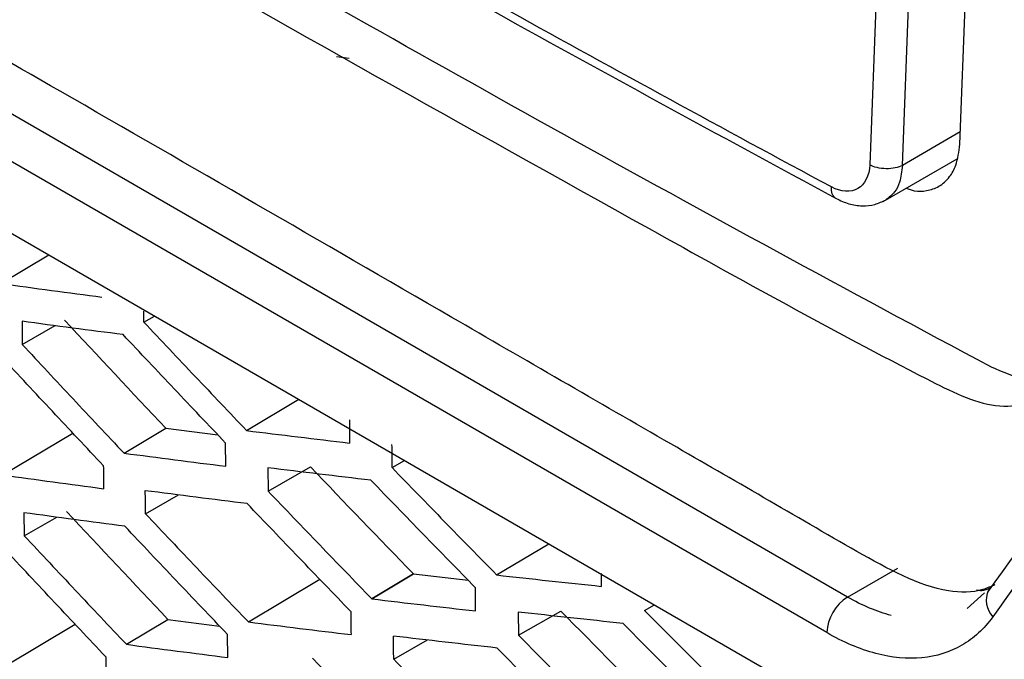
# Model space of a CAD drawing. Header units: millimetres. Extents: x -0.44 to 1.31, y -0.87 to 1.29.
# Tile 153 of 182: x 0.9274 to 0.9441, y 0.8676 to 0.8784. Entities that reach past the tile are written whole.
import ezdxf

# ---------------------------------------------------------------- set-up
doc = ezdxf.new("R2010")
doc.units = ezdxf.units.MM

msp = doc.modelspace()

# ---------------------------------------------------------------- linework, layer by layer
at = {"color": 7, "linetype": 'Continuous', "lineweight": 25}
for p, q in [((0.9414708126, 0.8686163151), (0.9133145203, 0.8848701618)), ((0.910616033, 0.8844047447), (0.9434219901, 0.8654667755)), ((0.9411173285, 0.8680117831), (0.9129610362, 0.8842656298)), ((0.9433756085, 0.8762967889), (0.9435672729, 0.8813067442)), ((0.9420388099, 0.8809571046), (0.9418475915, 0.8759476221)), ((0.9424020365, 0.8759388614), (0.9425930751, 0.8809484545)), ((0.932796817, 0.8777836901), (0.9330115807, 0.8777583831)), ((0.942074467, 0.8753269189), (0.9433288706, 0.8760510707)), ((0.9271021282, 0.8739340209), (0.9279129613, 0.8744197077)), ((0.9295278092, 0.8732787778), (0.9297095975, 0.8733825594)), ((0.9274587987, 0.8732939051), (0.9274619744, 0.8729018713)), ((0.9274619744, 0.8729018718), (0.9280190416, 0.8732198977)), ((0.9312706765, 0.8714404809), (0.932155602, 0.8719705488)), ((0.9271330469, 0.8706863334), (0.9283218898, 0.8713984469)), ((0.9291905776, 0.8710565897), (0.9298974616, 0.8714800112)), ((0.9298974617, 0.8714800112), (0.9307851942, 0.8713659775)), ((0.9309185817, 0.8708347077), (0.9309154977, 0.8712283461)), ((0.9337404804, 0.8708110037), (0.9339535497, 0.8709326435)), ((0.9316324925, 0.8708072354), (0.9316356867, 0.8704133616)), ((0.9316356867, 0.8704133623), (0.9323547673, 0.8708238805)), ((0.9295551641, 0.8700281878), (0.9301166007, 0.8703487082)), ((0.9274924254, 0.8700459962), (0.9274975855, 0.8696559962)), ((0.9274975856, 0.8696559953), (0.9280500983, 0.8699714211)), ((0.9355146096, 0.8689905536), (0.9363995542, 0.8695206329)), ((0.9414708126, 0.8686163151), (0.94232286, 0.8691081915)), ((0.9313016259, 0.8681928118), (0.9325133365, 0.868918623)), ((0.9341029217, 0.8690085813), (0.9333960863, 0.8685851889)), ((0.9333967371, 0.8685851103), (0.9341035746, 0.8690085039)), ((0.9333973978, 0.8685844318), (0.9341042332, 0.8690078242)), ((0.9341042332, 0.8690078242), (0.9350308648, 0.8689006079)), ((0.9351563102, 0.8683809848), (0.9351532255, 0.8687747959)), ((0.9437955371, 0.8686864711), (0.9435008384, 0.8684189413)), ((0.9358860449, 0.8679671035), (0.9366053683, 0.8683777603)), ((0.9380272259, 0.868387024), (0.9381961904, 0.8684834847)), ((0.9292296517, 0.8678137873), (0.9299365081, 0.8682371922)), ((0.9299365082, 0.8682371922), (0.9308131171, 0.8681230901)), ((0.9358828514, 0.8683608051), (0.9358860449, 0.8679671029)), ((0.9271802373, 0.8674483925), (0.9283608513, 0.868155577)), ((0.9309530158, 0.867589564), (0.930948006, 0.8679811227)), ((0.9337678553, 0.8675604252), (0.9343403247, 0.867887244))]:
    msp.add_line(p, q, dxfattribs=at)
at = {"color": 250, "linetype": 'Continuous', "lineweight": 25}
msp.add_line((0.9433835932, 0.8765055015), (0.9424020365, 0.8759388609), dxfattribs=at)
msp.add_arc((0.9442455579, 0.8685634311), 0.0004196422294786, 156.1352732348, 222.4101821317, dxfattribs=at)
at = {"color": 7, "linetype": 'Continuous', "lineweight": 25}
msp.add_arc((0.9418865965, 0.8679675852), 0.0007705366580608, 122.6566173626, 176.7117127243, dxfattribs=at)
for points, knots in [([(0.9439730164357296, 0.8688252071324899), (0.9439053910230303, 0.8687948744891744), (0.9436700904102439, 0.8686893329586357), (0.9429027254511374, 0.868680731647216), (0.9416137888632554, 0.8693904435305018), (0.9400535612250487, 0.8703026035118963), (0.9377572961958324, 0.8716243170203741), (0.9337779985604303, 0.8739220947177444), (0.926822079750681, 0.8779544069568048), (0.9202190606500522, 0.8816831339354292), (0.9154203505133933, 0.8845646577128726), (0.913878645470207, 0.885347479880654), (0.9130404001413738, 0.8860906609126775), (0.912481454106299, 0.8867805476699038), (0.9117835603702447, 0.887916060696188), (0.9112622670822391, 0.8895564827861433), (0.9105640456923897, 0.891520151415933), (0.9085845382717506, 0.8972577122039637), (0.9066487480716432, 0.902926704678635), (0.9047422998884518, 0.9084652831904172), (0.9041777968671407, 0.9102228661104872), (0.9043091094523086, 0.9117691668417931), (0.9044439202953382, 0.9147846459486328), (0.9045889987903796, 0.917292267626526), (0.904704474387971, 0.9192882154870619)], [0, 0, 0, 0, 0.0045366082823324, 0.0157849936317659, 0.0429601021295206, 0.0705660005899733, 0.0981718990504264, 0.1632429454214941, 0.2794412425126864, 0.4631539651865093, 0.5090821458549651, 0.5319948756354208, 0.5432640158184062, 0.55451064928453, 0.5658073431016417, 0.5923622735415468, 0.6187114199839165, 0.6447353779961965, 0.821379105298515, 0.8440776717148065, 0.8667392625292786, 0.8895063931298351, 0.9120523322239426, 0.9999999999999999, 0.9999999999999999, 0.9999999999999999, 0.9999999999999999]), ([(0.9072593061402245, 0.9167979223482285), (0.9071970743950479, 0.9149845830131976), (0.9071270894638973, 0.9129453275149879), (0.9069397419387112, 0.9104938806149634), (0.9073754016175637, 0.9091689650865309), (0.9079388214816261, 0.9073709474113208), (0.9088194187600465, 0.904613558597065), (0.9103587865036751, 0.8998305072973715), (0.9117986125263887, 0.8953325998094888), (0.9129985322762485, 0.8917901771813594), (0.9133642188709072, 0.8905170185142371), (0.9138719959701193, 0.8895688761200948), (0.9144155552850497, 0.8888335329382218), (0.9151527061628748, 0.8882725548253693), (0.9159810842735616, 0.8877866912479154), (0.9171985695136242, 0.8870211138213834), (0.9193199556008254, 0.8857234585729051), (0.9233042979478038, 0.883308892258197), (0.9296810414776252, 0.8795522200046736), (0.9365471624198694, 0.875731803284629), (0.9415916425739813, 0.872925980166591), (0.9438112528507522, 0.8718122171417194), (0.944525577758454, 0.8718722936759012), (0.9451298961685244, 0.8721775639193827), (0.9456079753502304, 0.8729664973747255), (0.9477972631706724, 0.8757377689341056), (0.9501121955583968, 0.8788980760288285), (0.9522772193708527, 0.8817289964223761), (0.9526890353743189, 0.8822674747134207)], [0, 0, 0, 0, 0.0692150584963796, 0.0778382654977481, 0.0950709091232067, 0.1125437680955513, 0.1400008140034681, 0.1890307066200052, 0.2765841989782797, 0.2938875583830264, 0.3111432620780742, 0.3196634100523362, 0.3281423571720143, 0.3410820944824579, 0.3542504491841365, 0.3674185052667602, 0.3984563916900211, 0.4538779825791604, 0.5528385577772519, 0.6912449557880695, 0.7604567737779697, 0.7775296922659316, 0.7860166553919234, 0.7945062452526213, 0.8117568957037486, 0.8290603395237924, 0.9674850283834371, 1, 1, 1, 1]), ([(0.9439127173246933, 0.872516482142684), (0.9390350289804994, 0.8751165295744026), (0.9318544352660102, 0.8790999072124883), (0.9237222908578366, 0.8838887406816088), (0.9197184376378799, 0.8863180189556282), (0.9177321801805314, 0.8875413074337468), (0.9167429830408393, 0.888155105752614), (0.916249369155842, 0.8884625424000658), (0.916038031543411, 0.888594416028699), (0.915897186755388, 0.888682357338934), (0.9158266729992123, 0.8887252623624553), (0.9157564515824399, 0.888770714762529)], [0, 0, 0, 0, 0.5000000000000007, 0.7500000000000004, 0.8750000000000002, 0.9375, 0.9687500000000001, 0.9843750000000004, 0.9921875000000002, 0.9921875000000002, 1, 1, 1, 1]), ([(0.930446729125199, 0.8813791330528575), (0.9320616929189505, 0.880462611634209), (0.9356308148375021, 0.8784370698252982), (0.9392791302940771, 0.8764591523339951), (0.9412766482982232, 0.8753762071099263)], [0, 0, 0, 0, 0.4524821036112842, 1, 1, 1, 1]), ([(0.9512218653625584, 0.8788399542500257), (0.9500910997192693, 0.8773003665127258), (0.9475921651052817, 0.8738979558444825), (0.9451720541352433, 0.8705398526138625), (0.9438470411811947, 0.8687012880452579)], [0, 0, 0, 0, 0.4524990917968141, 1, 1, 1, 1]), ([(0.9512627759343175, 0.8783634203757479), (0.9506399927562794, 0.877516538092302), (0.9500181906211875, 0.8766701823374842), (0.9487840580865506, 0.8749825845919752), (0.9481701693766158, 0.8741405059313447), (0.9463385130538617, 0.8716197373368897), (0.9451298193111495, 0.8699459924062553), (0.9439357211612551, 0.8682804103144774)], [0, 0, 0, 0, 0.2499999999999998, 0.2499999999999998, 0.4999999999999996, 0.4999999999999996, 1, 1, 1, 1]), ([(0.9424668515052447, 0.8755534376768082), (0.9425119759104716, 0.8755357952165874), (0.942633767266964, 0.8754881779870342), (0.942823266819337, 0.8755044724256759), (0.9430342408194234, 0.8755732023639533), (0.9432019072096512, 0.8757264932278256), (0.9433346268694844, 0.8759617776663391), (0.9433604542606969, 0.8761729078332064), (0.9433756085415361, 0.8762967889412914)], [0, 0, 0, 0, 0.0910867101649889, 0.245844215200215, 0.4188670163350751, 0.6105957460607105, 0.7715161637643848, 1, 1, 1, 1]), ([(0.9418475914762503, 0.8759476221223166), (0.9418404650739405, 0.8757618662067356), (0.9417661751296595, 0.8756133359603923), (0.9415254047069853, 0.8754743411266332), (0.941360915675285, 0.8754843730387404), (0.9411968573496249, 0.8755725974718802)], [0, 0, 0, 0, 0.5, 0.5, 1, 1, 1, 1]), ([(0.9424020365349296, 0.8759388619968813), (0.9423693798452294, 0.87592170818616), (0.9423284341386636, 0.8759066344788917), (0.9422340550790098, 0.8758860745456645), (0.9421807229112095, 0.8758807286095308), (0.9420733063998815, 0.8758824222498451), (0.9420195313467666, 0.8758894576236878), (0.9419235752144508, 0.8759130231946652), (0.9418815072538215, 0.8759294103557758), (0.941847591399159, 0.8759476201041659)], [0, 0, 0, 0, 0.25, 0.25, 0.5, 0.5, 0.75, 0.75, 1, 1, 1, 1]), ([(0.9412766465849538, 0.8753762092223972), (0.9413485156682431, 0.8753429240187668), (0.9414938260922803, 0.8752756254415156), (0.9417200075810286, 0.8752450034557), (0.9419377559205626, 0.8752656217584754), (0.9420618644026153, 0.8753255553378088), (0.9421240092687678, 0.8753555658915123)], [0, 0, 0, 0, 0.2443187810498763, 0.4939824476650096, 0.746621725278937, 1, 1, 1, 1]), ([(0.9271021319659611, 0.8739340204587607), (0.927387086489, 0.8738951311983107), (0.9279566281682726, 0.8738174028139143), (0.9285299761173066, 0.873741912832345), (0.9288164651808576, 0.8737041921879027)], [0, 0, 0, 0, 0.5003225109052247, 0.9999999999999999, 0.9999999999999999, 0.9999999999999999, 0.9999999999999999]), ([(0.9291745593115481, 0.8730672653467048), (0.9288878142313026, 0.8731044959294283), (0.9283139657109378, 0.8731790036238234), (0.9277439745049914, 0.8732555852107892), (0.927458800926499, 0.8732938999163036)], [0, 0, 0, 0, 0.4996877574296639, 1, 1, 1, 1]), ([(0.9295278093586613, 0.873278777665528), (0.9298174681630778, 0.8729716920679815), (0.930396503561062, 0.872357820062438), (0.9309793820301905, 0.8717461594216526), (0.9312706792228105, 0.8714404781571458)], [0, 0, 0, 0, 0.5002436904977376, 1, 1, 1, 1]), ([(0.9309154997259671, 0.8712283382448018), (0.9306245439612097, 0.8715341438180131), (0.9300423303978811, 0.8721460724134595), (0.9294639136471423, 0.8727600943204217), (0.9291745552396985, 0.8730672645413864)], [0, 0, 0, 0, 0.4997406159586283, 1, 1, 1, 1]), ([(0.9274619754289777, 0.8729018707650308), (0.9277493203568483, 0.8725935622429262), (0.9283236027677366, 0.8719773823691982), (0.9289017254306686, 0.8713633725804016), (0.9291905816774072, 0.8710565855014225)], [0, 0, 0, 0, 0.5003547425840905, 1, 1, 1, 1]), ([(0.9288388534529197, 0.8708459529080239), (0.9285503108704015, 0.871152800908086), (0.9279728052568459, 0.8717669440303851), (0.927399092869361, 0.8723831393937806), (0.9271120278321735, 0.8726914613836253)], [0, 0, 0, 0, 0.4996359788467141, 1, 1, 1, 1]), ([(0.9450962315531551, 0.8722978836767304), (0.9450727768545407, 0.8722897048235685), (0.9448936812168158, 0.8722272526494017), (0.9444873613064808, 0.8722716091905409), (0.9441047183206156, 0.8724346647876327), (0.9439127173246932, 0.8725164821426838)], [0, 0, 0, 0, 0.0698376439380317, 0.5332670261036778, 1, 1, 1, 1]), ([(0.9312706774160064, 0.8714404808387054), (0.9315607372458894, 0.8714046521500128), (0.9321407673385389, 0.8713330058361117), (0.9327246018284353, 0.8712636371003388), (0.9330164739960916, 0.8712289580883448)], [0, 0, 0, 0, 0.5000772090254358, 1, 1, 1, 1]), ([(0.9291905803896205, 0.8710565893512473), (0.9294777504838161, 0.8710190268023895), (0.9300518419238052, 0.8709439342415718), (0.9306297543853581, 0.87087110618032), (0.9309185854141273, 0.87083470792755)], [0, 0, 0, 0, 0.5002166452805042, 1, 1, 1, 1]), ([(0.9333806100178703, 0.8705974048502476), (0.9330875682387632, 0.8706319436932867), (0.9325029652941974, 0.870700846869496), (0.9319221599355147, 0.8707718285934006), (0.9316324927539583, 0.870807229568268)], [0, 0, 0, 0, 0.5012663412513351, 1, 1, 1, 1]), ([(0.9337404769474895, 0.8708110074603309), (0.9340351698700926, 0.8705070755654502), (0.93462464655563, 0.8698991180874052), (0.9352179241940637, 0.869293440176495), (0.935514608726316, 0.8689905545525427)], [0, 0, 0, 0, 0.4999229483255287, 1, 1, 1, 1]), ([(0.9271330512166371, 0.8706863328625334), (0.9274172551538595, 0.8706470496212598), (0.9279852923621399, 0.8705685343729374), (0.9285571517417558, 0.8704922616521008), (0.9288428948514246, 0.8704541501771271)], [0, 0, 0, 0, 0.5003262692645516, 1, 1, 1, 1]), ([(0.9351532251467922, 0.8687747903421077), (0.9348576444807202, 0.869077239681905), (0.9342649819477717, 0.8696836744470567), (0.9336760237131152, 0.8702922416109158), (0.9333807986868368, 0.8705972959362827)], [0, 0, 0, 0, 0.4987335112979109, 0.9999999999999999, 0.9999999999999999, 0.9999999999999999, 0.9999999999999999]), ([(0.9312805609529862, 0.8702011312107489), (0.9309914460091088, 0.8702371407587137), (0.9304129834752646, 0.8703091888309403), (0.9298383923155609, 0.870383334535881), (0.9295509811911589, 0.8704204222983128)], [0, 0, 0, 0, 0.4997989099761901, 1, 1, 1, 1]), ([(0.9316356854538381, 0.8704133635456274), (0.9319274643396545, 0.8701088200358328), (0.9325125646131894, 0.8694981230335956), (0.9331014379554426, 0.8688896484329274), (0.9333966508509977, 0.8685846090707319)], [0, 0, 0, 0, 0.4986818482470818, 0.9999999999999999, 0.9999999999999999, 0.9999999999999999, 0.9999999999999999]), ([(0.9292035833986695, 0.8698171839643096), (0.9289176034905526, 0.8698547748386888), (0.9283452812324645, 0.8699300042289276), (0.9277768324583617, 0.8700073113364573), (0.9274924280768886, 0.8700459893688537)], [0, 0, 0, 0, 0.4996833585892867, 1, 1, 1, 1]), ([(0.9330388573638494, 0.8683719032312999), (0.9327449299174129, 0.8686761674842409), (0.9321569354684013, 0.8692848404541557), (0.931572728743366, 0.8698956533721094), (0.9312805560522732, 0.870201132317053)], [0, 0, 0, 0, 0.4998813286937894, 1, 1, 1, 1]), ([(0.9295551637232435, 0.8700281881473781), (0.9298454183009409, 0.8697215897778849), (0.9304256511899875, 0.8691086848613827), (0.9310097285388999, 0.8684980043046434), (0.9313016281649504, 0.8681928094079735)], [0, 0, 0, 0, 0.5002380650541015, 1, 1, 1, 1]), ([(0.9309480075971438, 0.867981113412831), (0.9306564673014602, 0.8682864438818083), (0.9300730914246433, 0.8688974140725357), (0.9294935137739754, 0.8695104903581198), (0.9292035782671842, 0.8698171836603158)], [0, 0, 0, 0, 0.4997469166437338, 1, 1, 1, 1]), ([(0.927497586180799, 0.8696559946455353), (0.9277855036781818, 0.8693482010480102), (0.9283609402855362, 0.868733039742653), (0.9289402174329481, 0.8681200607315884), (0.9292296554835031, 0.8678137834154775)], [0, 0, 0, 0, 0.5003461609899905, 1, 1, 1, 1]), ([(0.9288793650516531, 0.8676034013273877), (0.9285902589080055, 0.8679097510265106), (0.9280116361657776, 0.8685228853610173), (0.9274368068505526, 0.8691380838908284), (0.9271491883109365, 0.8694459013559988)], [0, 0, 0, 0, 0.4996453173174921, 1, 1, 1, 1]), ([(0.9355146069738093, 0.8689905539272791), (0.9358095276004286, 0.8689578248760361), (0.9363996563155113, 0.8688923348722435), (0.9369935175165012, 0.8688291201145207), (0.9372905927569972, 0.8687974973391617)], [0, 0, 0, 0, 0.4997564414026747, 1, 1, 1, 1]), ([(0.9436573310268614, 0.8687384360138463), (0.9436884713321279, 0.8687334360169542), (0.9437751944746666, 0.8687195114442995), (0.9438453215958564, 0.8687517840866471), (0.9438902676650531, 0.8687724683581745)], [0, 0, 0, 0, 0.3590772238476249, 1, 1, 1, 1]), ([(0.9333968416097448, 0.8685844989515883), (0.9336899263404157, 0.8685499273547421), (0.9342745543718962, 0.8684809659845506), (0.9348629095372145, 0.8684142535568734), (0.9351563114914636, 0.8683809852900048)], [0, 0, 0, 0, 0.5013182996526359, 1, 1, 1, 1]), ([(0.9380272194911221, 0.8683870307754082), (0.9383267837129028, 0.8680864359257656), (0.9389262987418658, 0.867484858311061), (0.9395295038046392, 0.8668855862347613), (0.9398313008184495, 0.8665857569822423)], [0, 0, 0, 0, 0.4996775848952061, 1, 1, 1, 1]), ([(0.9376611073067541, 0.8681681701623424), (0.937363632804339, 0.8681997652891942), (0.9367689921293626, 0.8682629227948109), (0.936178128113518, 0.8683281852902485), (0.9358828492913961, 0.8683607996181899)], [0, 0, 0, 0, 0.500259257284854, 1, 1, 1, 1]), ([(0.9439357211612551, 0.8682804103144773), (0.9437894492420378, 0.8680764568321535), (0.9436150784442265, 0.8679159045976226), (0.9432072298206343, 0.8676799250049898), (0.9429813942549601, 0.8676092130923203), (0.9424859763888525, 0.8675622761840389), (0.9422235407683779, 0.8675871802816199), (0.9416765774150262, 0.867731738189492), (0.9413990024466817, 0.8678491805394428), (0.9411173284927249, 0.868011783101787)], [0, 0, 0, 0, 0.25, 0.25, 0.5, 0.5, 0.75, 0.75, 1, 1, 1, 1]), ([(0.9313016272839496, 0.8681928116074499), (0.9315909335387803, 0.8681565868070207), (0.9321694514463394, 0.8680841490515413), (0.9327517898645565, 0.8680139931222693), (0.9330429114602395, 0.8679789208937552)], [0, 0, 0, 0, 0.5000817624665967, 1, 1, 1, 1]), ([(0.9394624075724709, 0.8663644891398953), (0.9391610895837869, 0.8666647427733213), (0.9385588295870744, 0.8672648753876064), (0.9379602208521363, 0.8678672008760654), (0.9376611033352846, 0.8681681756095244)], [0, 0, 0, 0, 0.5003121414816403, 1, 1, 1, 1]), ([(0.9355244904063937, 0.8677512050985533), (0.9352299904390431, 0.8677843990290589), (0.9346411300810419, 0.8678507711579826), (0.9340561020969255, 0.8679192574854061), (0.9337636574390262, 0.8679534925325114)], [0, 0, 0, 0, 0.5001185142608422, 1, 1, 1, 1]), ([(0.9358860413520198, 0.8679671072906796), (0.9361834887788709, 0.8676650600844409), (0.9367786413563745, 0.8670607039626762), (0.9373775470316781, 0.8664586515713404), (0.9376771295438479, 0.8661574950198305)], [0, 0, 0, 0, 0.4997834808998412, 1, 1, 1, 1]), ([(0.9292296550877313, 0.8678137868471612), (0.9295160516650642, 0.8677758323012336), (0.9300885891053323, 0.8676999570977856), (0.930664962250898, 0.8676263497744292), (0.9309530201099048, 0.8675895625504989)], [0, 0, 0, 0, 0.5002233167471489, 1, 1, 1, 1]), ([(0.9373129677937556, 0.8659396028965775), (0.9370138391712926, 0.8662411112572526), (0.9364158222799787, 0.8668438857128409), (0.9358215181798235, 0.8674488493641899), (0.9355244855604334, 0.8677512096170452)], [0, 0, 0, 0, 0.5002009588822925, 1, 1, 1, 1]), ([(0.9337678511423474, 0.8675604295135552), (0.9340631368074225, 0.8672569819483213), (0.9346538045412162, 0.8666499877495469), (0.935248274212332, 0.8660452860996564), (0.9355455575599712, 0.8657428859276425)], [0, 0, 0, 0, 0.4999183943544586, 1, 1, 1, 1])]:
    msp.add_open_spline(points, degree=3, knots=knots, dxfattribs=at)
for points in [[(0.9411968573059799, 0.875572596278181), (0.9375337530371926, 0.8775416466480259), (0.9339234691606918, 0.8795425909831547), (0.9303660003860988, 0.8815754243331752)], [(0.9295280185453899, 0.8732789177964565), (0.9295276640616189, 0.8733404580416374), (0.9295273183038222, 0.8734020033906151), (0.9295269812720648, 0.8734635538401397)], [(0.9281810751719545, 0.8733124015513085), (0.9287508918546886, 0.8727003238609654), (0.9293230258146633, 0.8720895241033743), (0.9298974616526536, 0.8714800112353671)], [(0.9330145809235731, 0.8716239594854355), (0.9330152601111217, 0.8714923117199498), (0.9330159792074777, 0.8713606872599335), (0.9330167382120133, 0.8712290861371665)], [(0.9337407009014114, 0.8708111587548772), (0.9337399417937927, 0.8709427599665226), (0.9337392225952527, 0.871074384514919), (0.9337385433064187, 0.8712060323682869)], [(0.9288390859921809, 0.870846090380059), (0.9288403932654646, 0.8707154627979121), (0.9288417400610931, 0.870584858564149), (0.928843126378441, 0.8704542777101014)], [(0.9323547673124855, 0.8708238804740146), (0.9329352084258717, 0.8702174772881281), (0.9335179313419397, 0.8696123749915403), (0.9341029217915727, 0.8690085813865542)], [(0.9295554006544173, 0.8700283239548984), (0.9295539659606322, 0.870159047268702), (0.9295525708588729, 0.8702897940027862), (0.9295512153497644, 0.8704205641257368)], [(0.9282166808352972, 0.8700665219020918), (0.9287876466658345, 0.869455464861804), (0.9293609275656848, 0.8688456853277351), (0.9299365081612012, 0.8682371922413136)], [(0.9341035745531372, 0.8690085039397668), (0.9341033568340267, 0.869008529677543), (0.9341031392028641, 0.869008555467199), (0.9341029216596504, 0.8690085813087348)], [(0.9341042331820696, 0.8690078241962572), (0.9341040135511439, 0.8690080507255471), (0.9341037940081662, 0.8690082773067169), (0.9341035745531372, 0.8690085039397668)], [(0.9372896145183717, 0.8690154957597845), (0.9372900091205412, 0.8689428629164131), (0.9372904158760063, 0.8688702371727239), (0.9372908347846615, 0.8687976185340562)], [(0.9330391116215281, 0.8683720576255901), (0.9330404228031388, 0.8682410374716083), (0.9330417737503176, 0.8681100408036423), (0.9330431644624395, 0.8679790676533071)], [(0.9366053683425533, 0.8683777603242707), (0.9371960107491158, 0.86777748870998), (0.9377888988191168, 0.867178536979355), (0.9383840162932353, 0.8665809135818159)], [(0.9337681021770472, 0.8675605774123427), (0.9337666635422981, 0.8676915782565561), (0.9337652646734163, 0.8678226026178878), (0.9337639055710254, 0.8679536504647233)], [(0.928879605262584, 0.8676035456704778), (0.9288815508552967, 0.8674736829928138), (0.9288835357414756, 0.8673438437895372), (0.9288855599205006, 0.8672140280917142)], [(0.9323904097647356, 0.8675780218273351), (0.9329719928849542, 0.8669726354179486), (0.933555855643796, 0.8663685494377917), (0.9341419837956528, 0.8657657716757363)]]:
    msp.add_open_spline(points, degree=3, dxfattribs=at)
at = {"color": 250, "linetype": 'Continuous', "lineweight": 25}
for points, knots in [([(0.9424020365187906, 0.8759388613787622), (0.94239111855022, 0.8758390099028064), (0.9423722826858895, 0.875666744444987), (0.9422698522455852, 0.8754684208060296), (0.9421724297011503, 0.8753939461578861), (0.9421194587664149, 0.8753534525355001)], [0, 0, 0, 0, 0.3861861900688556, 0.6662549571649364, 0.9999999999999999, 0.9999999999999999, 0.9999999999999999, 0.9999999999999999]), ([(0.9412770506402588, 0.8753770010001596), (0.9412754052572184, 0.8753776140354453), (0.9412588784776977, 0.8753837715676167), (0.9412359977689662, 0.875410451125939), (0.9412023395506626, 0.8754681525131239), (0.9411990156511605, 0.8755314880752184), (0.9411968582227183, 0.8755725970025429)], [0, 0, 0, 0, 0.0283709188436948, 0.2849670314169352, 0.5358967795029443, 1, 1, 1, 1])]:
    msp.add_open_spline(points, degree=3, knots=knots, dxfattribs=at)
msp.add_open_spline([(0.9422121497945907, 0.868302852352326), (0.9419703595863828, 0.8683666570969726), (0.9417232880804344, 0.8684705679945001), (0.9414708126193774, 0.8686163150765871)], degree=3, dxfattribs=at)

doc.saveas('drawing.dxf')
